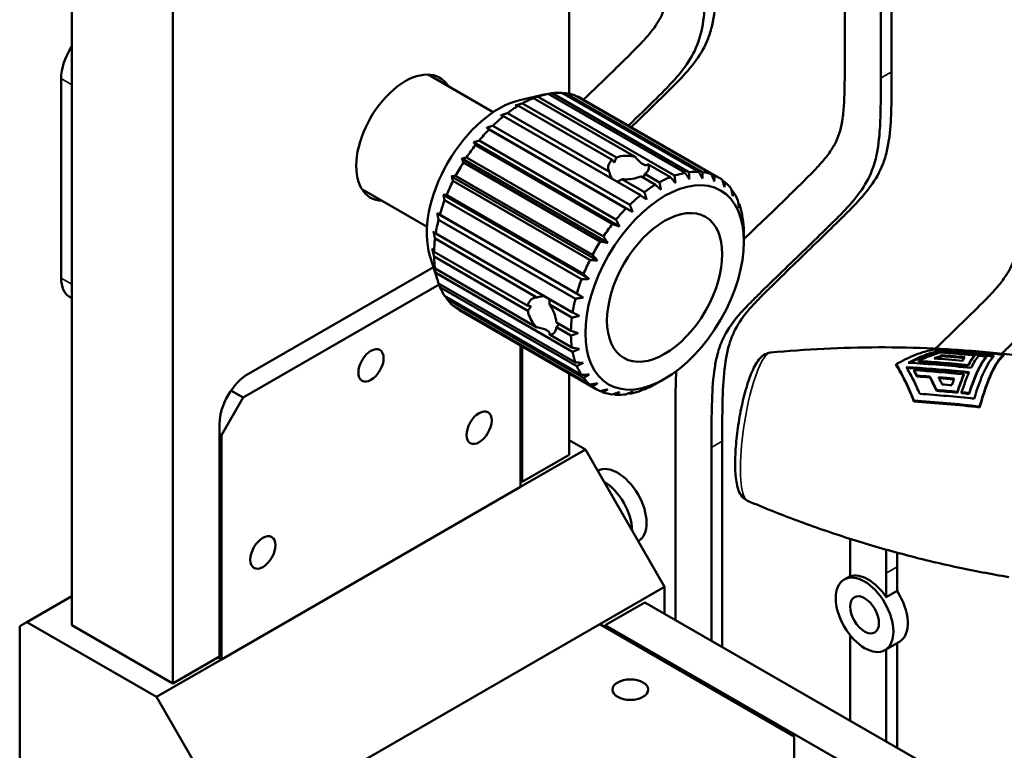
# Model space of a CAD drawing. Header units: millimetres. Extents: x 0 to 2239, y -60 to 841.
# Tile 72 of 165: x 926 to 975, y 243 to 278. Entities that reach past the tile are written whole.
import ezdxf

# ---------------------------------------------------------------- set-up
doc = ezdxf.new("R2010")
doc.units = ezdxf.units.MM
doc.layers.add('Sichtbar (ISO)', color=7, linetype='Continuous', lineweight=50)
doc.layers.add('Sichtbar schmal (ISO)', color=7, linetype='Continuous', lineweight=35)

msp = doc.modelspace()

# ---------------------------------------------------------------- linework, layer by layer
at = {"layer": 'Sichtbar (ISO)'}
for p, q in [((928.88, 325.154), (928.88, 248.709)), ((933.83, 245.851), (933.83, 323.01)), ((966.799, 301.847), (966.799, 276.588)), ((969.097, 275.873), (969.097, 301.133)), ((968.566, 275.567), (968.566, 300.827)), ((953.275, 274.805), (953.275, 282.798)), ((928.35, 265.753), (928.35, 275.551)), ((949.553, 273.9), (946.358, 275.745)), ((950.854, 274.488), (952.12, 274.776)), ((956.521, 271.703), (951.525, 274.588)), ((951.725, 274.662), (958.443, 270.784)), ((958.962, 270.923), (952.244, 274.801)), ((952.435, 274.831), (959.152, 270.953)), ((959.639, 270.972), (952.922, 274.85)), ((953.097, 274.835), (959.815, 270.956)), ((960.255, 270.854), (953.537, 274.733)), ((953.693, 274.672), (960.41, 270.794)), ((953.889, 274.573), (960.606, 270.694)), ((955.391, 271.558), (950.787, 274.216)), ((950.99, 274.333), (955.594, 271.675)), ((956.77, 269.818), (950.052, 273.697)), ((950.252, 273.852), (955.248, 270.968)), ((956.392, 269.005), (949.233, 273.139)), ((956.06, 269.168), (949.343, 273.046)), ((949.533, 273.236), (956.251, 269.358)), ((948.856, 272.503), (955.573, 268.624)), ((955.75, 268.288), (948.591, 272.422)), ((955.398, 268.406), (948.68, 272.284)), ((955.17, 267.484), (948.01, 271.617)), ((948.24, 271.674), (954.958, 267.796)), ((954.802, 267.556), (948.085, 271.434)), ((958.243, 270.709), (957.136, 271.348)), ((954.668, 266.616), (947.509, 270.749)), ((947.705, 270.776), (954.422, 266.898)), ((955.863, 270.613), (956.97, 269.974)), ((957.505, 270.337), (956.791, 270.75)), ((956.993, 270.867), (957.708, 270.454)), ((960.801, 270.539), (960.921, 270.47)), ((946.303, 268.271), (943.108, 270.116)), ((954.292, 266.643), (947.574, 270.522)), ((954.262, 265.711), (947.102, 269.844)), ((953.882, 265.696), (947.165, 269.574)), ((947.266, 269.835), (953.984, 265.957)), ((961.249, 270.042), (961.33, 269.996)), ((961.577, 269.413), (961.627, 269.384)), ((953.962, 264.796), (946.803, 268.93)), ((953.586, 264.742), (946.868, 268.621)), ((946.938, 268.881), (953.655, 265.002)), ((961.778, 268.668), (961.801, 268.655)), ((951.69, 264.806), (946.694, 267.69)), ((946.729, 267.941), (953.447, 264.063)), ((961.849, 267.744), (961.849, 267.744)), ((961.849, 267.539), (961.849, 267.744)), ((946.445, 266.851), (946.829, 265.611)), ((946.647, 267.045), (951.251, 264.387)), ((951.251, 264.153), (946.647, 266.811)), ((937.542, 261.059), (946.616, 266.297)), ((946.694, 266.22), (951.69, 263.335)), ((953.447, 262.131), (946.729, 266.009)), ((937.277, 259.885), (946.895, 265.438)), ((946.868, 265.49), (953.586, 261.612)), ((953.655, 261.432), (946.938, 265.31)), ((928.764, 264.838), (928.88, 264.771)), ((947.165, 264.879), (953.882, 261.001)), ((953.984, 260.857), (947.266, 264.735)), ((947.575, 264.405), (954.292, 260.526)), ((954.422, 260.422), (947.705, 264.301)), ((953.412, 263.812), (952.305, 264.451)), ((947.889, 264.18), (954.606, 260.302)), ((952.65, 263.579), (953.365, 263.166)), ((953.365, 262.932), (952.65, 263.345)), ((952.305, 262.98), (953.412, 262.341)), ((950.889, 262.448), (950.889, 255.496)), ((950.977, 255.751), (950.977, 262.397)), ((971.456, 262.185), (971.456, 262.14)), ((971.582, 261.962), (971.582, 261.92)), ((973.158, 261.958), (973.158, 261.915)), ((973.733, 261.899), (973.733, 261.856)), ((974.592, 261.982), (974.592, 261.937)), ((969.314, 261.519), (969.314, 261.478)), ((970.427, 261.685), (970.427, 261.644)), ((972.851, 261.485), (972.851, 261.444)), ((953.275, 257.078), (953.275, 261.071)), ((970.197, 261.229), (970.197, 261.188)), ((970.341, 260.965), (970.341, 260.924)), ((970.973, 260.92), (970.973, 260.878)), ((972.638, 261.028), (972.638, 260.987)), ((957.96, 260.803), (957.783, 260.701)), ((936.684, 260.227), (937.277, 259.885)), ((954.958, 260.142), (954.838, 260.211)), ((955.573, 260.025), (955.492, 260.071)), ((956.251, 260.073), (956.202, 260.102)), ((956.97, 260.287), (956.947, 260.3)), ((971.295, 260.261), (971.295, 260.218)), ((972.326, 260.168), (972.326, 260.125)), ((972.533, 260.147), (972.533, 260.105)), ((972.901, 260.109), (972.901, 260.066)), ((936.216, 258.048), (937.277, 259.885)), ((970.189, 259.736), (970.189, 259.69)), ((973.416, 259.447), (973.416, 259.402)), ((936.128, 247.178), (936.128, 258.609)), ((936.128, 258.099), (936.216, 258.048)), ((936.216, 258.048), (936.216, 247.025)), ((958.49, 258.456), (958.49, 248.964)), ((953.275, 257.793), (954.071, 257.333)), ((960.788, 247.637), (960.788, 257.742)), ((954.071, 257.333), (950.889, 255.496)), ((950.977, 255.751), (953.275, 257.078)), ((957.96, 250.597), (954.071, 257.333)), ((960.258, 247.944), (960.258, 257.436)), ((950.977, 255.751), (950.889, 255.802)), ((936.216, 247.025), (950.889, 255.496)), ((967.064, 252.286), (967.064, 251.106)), ((968.832, 250.086), (968.832, 251.266)), ((969.362, 250.392), (969.362, 251.572)), ((967.064, 251.12), (966.771, 250.951)), ((957.96, 250.597), (954.778, 248.76)), ((957.96, 250.597), (957.96, 249.27)), ((968.832, 250.086), (969.362, 250.392)), ((928.88, 250.138), (926.67, 248.862)), ((956.988, 249.832), (955.043, 248.709)), ((970.725, 241.901), (956.988, 249.832)), ((926.317, 248.658), (926.67, 248.862)), ((933.034, 245.188), (926.67, 248.862)), ((926.317, 237.227), (926.317, 248.658)), ((928.88, 248.709), (933.83, 245.851)), ((940.105, 240.289), (954.778, 248.76)), ((954.778, 248.76), (964.324, 243.249)), ((955.043, 248.709), (955.043, 248.607)), ((955.043, 248.709), (966.811, 241.915)), ((967.064, 248.213), (967.064, 244.014)), ((969.478, 247.896), (968.771, 247.487)), ((968.832, 242.994), (968.832, 247.522)), ((969.362, 242.687), (969.362, 247.829)), ((933.034, 245.188), (936.216, 247.025)), ((933.83, 245.851), (936.128, 247.178)), ((936.04, 247.127), (936.216, 247.025)), ((933.034, 245.188), (936.923, 238.452)), ((964.324, 243.249), (964.324, 242.024))]:
    msp.add_line(p, q, dxfattribs=at)
for centre, major_axis, ratio, start_param, end_param in [((929.764, 276.368), (-1, -1.732), 0.57735, 4.602122, 5.497787), ((945.232, 272.643), (1.7, 2.944), 0.57735, 5.985038, 9.722925), ((949.828, 269.989), (-2.5, -4.33), 0.57735, 3.632475, 5.792303), ((950.889, 269.377), (-3, -5.196), 0.57735, 3.776355, 3.9031), ((950.889, 269.377), (-3, -5.196), 0.57735, 3.601822, 3.728567), ((950.889, 269.377), (3, 5.196), 0.57735, 0.285696, 0.412442), ((950.889, 269.377), (3, 5.196), 0.57735, 0.111163, 0.237909), ((950.889, 269.377), (3, 5.196), 0.57735, 0, 0.063376), ((950.889, 269.377), (-3, -5.196), 0.57735, 3.950888, 4.077633), ((950.889, 269.377), (-3, -5.196), 0.57735, 4.125421, 4.252166), ((950.889, 269.377), (-3, -5.196), 0.57735, 4.299954, 4.426699), ((950.889, 269.377), (-3, -5.196), 0.57735, 4.474486, 4.601232), ((956.192, 271.01), (-0.976, 1.068), 0.201904, 0.858812, 1.002656), ((956.192, 271.01), (-0.651, -1.848), 0.410754, 4.491802, 4.635646), ((956.192, 273.178), (-0.899, 1.868), 0.23478, 2.360151, 2.755014), ((950.889, 269.377), (-3, -5.196), 0.57735, 4.649019, 4.775765), ((956.192, 269.967), (-0.681, -1.395), 0.524987, 3.049754, 3.160148), ((956.192, 273.178), (-0.899, 1.868), 0.23478, 2.865409, 3.260272), ((956.192, 273.178), (-0.645, -2.676), 0.285443, 5.749064, 6.050987), ((956.192, 273.178), (-0.645, -2.676), 0.285443, 0.064077, 0.366), ((956.192, 271.01), (-0.651, -1.848), 0.410754, 1.532473, 1.637898), ((957.606, 265.498), (3, 5.196), 0.57735, 0.634762, 0.761508), ((957.606, 265.498), (3, 5.196), 0.57735, 0.460229, 0.586975), ((957.606, 265.498), (3, 5.196), 0.57735, 0.285696, 0.412442), ((957.606, 265.498), (3, 5.196), 0.57735, 0.111163, 0.237909), ((957.606, 265.498), (3, 5.196), 0.57735, 6.219816, 6.346561), ((950.889, 269.377), (-3, -5.196), 0.57735, 4.823552, 4.950298), ((957.606, 265.498), (3, 5.196), 0.57735, 0.809295, 0.936041), ((957.606, 265.498), (3, 5.196), 0.57735, 6.045283, 6.172028), ((950.889, 269.377), (-3, -5.196), 0.57735, 4.998085, 5.124831), ((957.606, 265.498), (3, 5.196), 0.57735, 0.983828, 1.110573), ((957.606, 265.498), (3, 5.196), 0.57735, 5.87075, 5.997495), ((957.606, 265.498), (3, 5.196), 0.57735, 1.158361, 1.285106), ((957.606, 265.498), (-3, -5.196), 0.57735, 2.554624, 2.68137), ((950.889, 269.377), (-3, -5.196), 0.57735, 5.172618, 5.299364), ((957.606, 265.498), (-3, -5.196), 0.57735, 2.380091, 2.506837), ((957.606, 265.498), (3, 5.196), 0.57735, 1.332894, 1.459639), ((950.889, 269.377), (-3, -5.196), 0.57735, 5.347151, 5.473897), ((957.606, 265.498), (3, 5.196), 0.57735, 1.507427, 1.634172), ((950.889, 269.377), (-3, -5.196), 0.57735, 5.521684, 5.64843), ((957.606, 265.498), (3, 5.196), 0.57735, 1.68196, 1.808705), ((929.764, 266.57), (-1, -1.732), 0.57735, 5.497787, 6.283185), ((950.889, 269.377), (-3, -5.196), 0.57735, 5.696217, 5.822962), ((950.889, 269.377), (-3, -5.196), 0.57735, 5.87075, 5.997495), ((957.606, 265.498), (3, 5.196), 0.57735, 1.856493, 1.983238), ((950.248, 262.883), (-1.995, -1.897), 0.285443, 3.373794, 3.675713), ((950.248, 262.883), (-1.995, -1.897), 0.285443, 2.775591, 3.07751), ((957.606, 265.498), (3, 5.196), 0.57735, 2.031026, 2.157771), ((950.889, 269.377), (-3, -5.196), 0.57735, 6.045283, 6.172028), ((950.889, 269.377), (-3, -5.196), 0.57735, 6.219816, 6.283185), ((952.126, 263.967), (-1.413, 0.312), 0.201908, 5.280527, 5.424371), ((952.126, 263.967), (-1.275, -1.488), 0.410754, 4.78913, 4.932974), ((957.606, 265.498), (3, 5.196), 0.57735, 2.205558, 2.332304), ((950.248, 262.883), (2.067, 0.156), 0.234782, 0.386576, 0.781439), ((952.126, 263.967), (-1.275, -1.488), 0.410754, 1.503693, 1.609117), ((953.029, 264.489), (-0.868, -1.287), 0.524987, 6.264627, 6.375021), ((950.248, 262.883), (2.067, 0.156), 0.234782, 6.164503, 6.559367), ((957.606, 265.498), (3, 5.196), 0.57735, 2.380091, 2.506837), ((957.606, 265.498), (3, 5.196), 0.57735, 2.554624, 2.68137), ((976.642, 214.884), (51.649, -23.971), 0.788685, 1.993555, 2.013811), ((976.643, 214.899), (51.586, -23.941), 0.788675, 1.994149, 2.013929), ((972.373, 256.943), (-0.815, -5.27), 0.211325, 3.540153, 3.623835), ((972.741, 256.886), (0.819, 5.296), 0.211325, 0.326013, 0.552472), ((972.741, 256.886), (0.812, 5.246), 0.211325, 0.323031, 0.551721), ((973.316, 256.797), (0.825, 5.33), 0.211325, 0.328048, 0.93345), ((973.316, 256.797), (0.817, 5.28), 0.211325, 0.325108, 0.936365), ((972.948, 256.854), (0.821, 5.309), 0.211325, 0.326791, 0.595652), ((973.637, 256.748), (0.827, 5.347), 0.211325, 0.272724, 0.989229), ((976.747, 215.869), (-50.697, 23.529), 0.788682, 5.119127, 5.125947), ((974.004, 256.691), (0.83, 5.363), 0.211325, 0.19981, 1.064019), ((974.004, 256.691), (0.822, 5.314), 0.211325, 0.195514, 1.068315), ((957.606, 265.498), (-3, -5.196), 0.57735, 5.87075, 5.997495), ((976.389, 212.969), (-53.256, 24.716), 0.788674, 5.123091, 5.177723), ((976.538, 213.841), (-52.61, 24.417), 0.788683, 5.133993, 5.158855), ((937.542, 259.426), (-1, -1.732), 0.57735, 3.926991, 5.497787), ((970.185, 255.441), (1.346, -6.987), 0.25834, 2.431341, 2.495483), ((976.234, 212.748), (-53.125, 24.655), 0.788675, 5.126884, 5.170192), ((976.129, 212.991), (52.595, -24.399), 0.788549, 2.0137, 2.025026), ((976.131, 212.923), (52.655, -24.44), 0.788705, 1.99239, 2.006256), ((972.741, 256.886), (0.819, 5.296), 0.211325, 0.70621, 0.935468), ((972.741, 256.886), (-0.812, -5.246), 0.211325, 3.848505, 4.080019), ((972.948, 256.854), (-0.821, -5.309), 0.211325, 3.808093, 4.076289), ((957.606, 265.498), (-3, -5.196), 0.57735, 6.045283, 6.172028), ((957.606, 265.498), (-3, -5.196), 0.57735, 6.219816, 6.346561), ((957.606, 265.498), (-3, -5.196), 0.57735, 0.634762, 0.761508), ((976.129, 212.968), (52.563, -24.394), 0.788675, 1.992704, 2.005909), ((976.006, 213.473), (-51.685, 23.989), 0.788696, 5.135166, 5.143861), ((972.373, 256.943), (-0.815, -5.27), 0.211325, 3.919957, 4.00715), ((957.606, 265.498), (-3, -5.196), 0.57735, 0.111163, 0.237909), ((957.606, 265.498), (-3, -5.196), 0.57735, 0.285696, 0.412442), ((957.606, 265.498), (-3, -5.196), 0.57735, 0.460229, 0.586975), ((975.915, 214.044), (50.736, -23.547), 0.788683, 1.977494, 1.984309), ((955.658, 254.555), (1, -1.732), 0.57735, 0.012375, 3.129218), ((954.951, 254.147), (1, -1.732), 0.57735, 0.803055, 2.338538), ((962.632, 258.45), (-0.564, -3.643), 0.211326, 6.229296, 6.229301), ((967.948, 249.321), (-1, 1.732), 0.57735, 4.822656, 6.172919), ((968.478, 249.628), (1, -1.732), 0.57735, 0, 1.681063)]:
    msp.add_ellipse(centre, major_axis=major_axis, ratio=ratio, start_param=start_param, end_param=end_param, dxfattribs=at)
for centre, major_axis in [((957.96, 265.294), (-2.75, -4.763)), ((957.96, 265.294), (-2, -3.464)), ((957.96, 265.294), (2, 3.464)), ((943.553, 261.467), (-0.437, -0.758)), ((948.856, 258.405), (-0.437, -0.758)), ((938.249, 252.281), (-0.437, -0.758)), ((967.771, 249.219), (1, -1.732)), ((967.771, 249.219), (-0.5, 0.866)), ((956.28, 245.545), (-0.875, 0))]:
    msp.add_ellipse(centre, major_axis=major_axis, ratio=0.57735, dxfattribs=at)
for points, knots in [([(953.986, 274.517), (954.468, 274.984), (954.951, 275.451), (955.433, 275.92), (955.661, 276.142), (955.889, 276.365), (956.116, 276.589), (956.297, 276.767), (956.476, 276.945), (956.653, 277.128), (956.804, 277.284), (956.953, 277.443), (957.096, 277.609), (957.239, 277.775), (957.377, 277.949), (957.505, 278.134), (957.614, 278.291), (957.715, 278.457), (957.802, 278.638), (957.879, 278.799), (957.946, 278.972), (957.998, 279.158), (958.052, 279.348), (958.091, 279.552), (958.12, 279.762), (958.154, 280.006), (958.176, 280.26), (958.19, 280.518), (958.2, 280.704), (958.207, 280.894), (958.212, 281.084), (958.226, 281.636), (958.225, 282.197), (958.225, 282.757)], [0.5272066, 0.5272066, 0.5272066, 0.5272066, 0.6359245, 0.6359245, 0.6359245, 0.6874428, 0.6874428, 0.6874428, 0.7283652, 0.7283652, 0.7283652, 0.7632574, 0.7632574, 0.7632574, 0.798163, 0.798163, 0.798163, 0.8276439, 0.8276439, 0.8276439, 0.8538379, 0.8538379, 0.8538379, 0.8807248, 0.8807248, 0.8807248, 0.9118969, 0.9118969, 0.9118969, 0.9344828, 0.9344828, 0.9344828, 1, 1, 1, 1]), ([(959.993, 281.737), (959.993, 281.192), (959.994, 280.365), (959.948, 279.053), (959.835, 278.057), (959.512, 276.988), (958.969, 276.066), (958.249, 275.265), (957.303, 274.324), (956.652, 273.693), (956.189, 273.245)], [0, 0, 0, 0, 0.0775518, 0.1174769, 0.1905473, 0.2292317, 0.3031595, 0.3868736, 0.4383985, 0.5653131, 0.5653131, 0.5653131, 0.5653131]), ([(956.323, 273.167), (956.918, 273.743), (957.702, 274.5), (958.779, 275.571), (959.499, 276.372), (960.042, 277.294), (960.365, 278.363), (960.479, 279.359), (960.525, 280.671), (960.523, 281.498), (960.523, 282.043)], [0.3984826, 0.3984826, 0.3984826, 0.3984826, 0.5616015, 0.6131264, 0.6968405, 0.7707683, 0.8094527, 0.8825231, 0.9224482, 1, 1, 1, 1]), ([(961.849, 267.657), (962.567, 268.356), (963.288, 269.051), (964.007, 269.75), (964.235, 269.972), (964.463, 270.195), (964.69, 270.419), (964.87, 270.597), (965.05, 270.775), (965.227, 270.958), (965.378, 271.114), (965.526, 271.273), (965.67, 271.439), (965.813, 271.605), (965.951, 271.779), (966.079, 271.964), (966.187, 272.121), (966.288, 272.287), (966.375, 272.468), (966.453, 272.629), (966.519, 272.802), (966.572, 272.988), (966.625, 273.178), (966.664, 273.382), (966.694, 273.592), (966.728, 273.836), (966.749, 274.09), (966.764, 274.348), (966.774, 274.535), (966.781, 274.724), (966.785, 274.914), (966.8, 275.466), (966.799, 276.027), (966.799, 276.588)], [0.4737969, 0.4737969, 0.4737969, 0.4737969, 0.6359245, 0.6359245, 0.6359245, 0.6874428, 0.6874428, 0.6874428, 0.7283652, 0.7283652, 0.7283652, 0.7632574, 0.7632574, 0.7632574, 0.798163, 0.798163, 0.798163, 0.8276439, 0.8276439, 0.8276439, 0.8538379, 0.8538379, 0.8538379, 0.8807248, 0.8807248, 0.8807248, 0.9118969, 0.9118969, 0.9118969, 0.9344828, 0.9344828, 0.9344828, 1, 1, 1, 1]), ([(960.788, 257.742), (960.788, 258.523), (960.787, 259.304), (960.816, 260.068), (960.836, 260.615), (960.872, 261.152), (960.95, 261.659), (960.985, 261.89), (961.029, 262.114), (961.085, 262.327), (961.117, 262.452), (961.154, 262.574), (961.195, 262.691), (961.262, 262.881), (961.34, 263.061), (961.427, 263.229), (961.612, 263.587), (961.838, 263.897), (962.081, 264.184), (962.218, 264.346), (962.36, 264.5), (962.505, 264.65), (962.599, 264.748), (962.694, 264.845), (962.789, 264.94), (962.937, 265.089), (963.086, 265.235), (963.236, 265.381), (963.624, 265.761), (964.012, 266.14), (964.401, 266.517), (965.161, 267.255), (965.924, 267.987), (966.678, 268.732), (966.865, 268.916), (967.051, 269.101), (967.233, 269.29), (967.53, 269.598), (967.818, 269.919), (968.076, 270.278), (968.304, 270.595), (968.509, 270.943), (968.664, 271.341), (968.745, 271.55), (968.812, 271.773), (968.866, 272.006), (968.968, 272.447), (969.022, 272.927), (969.053, 273.422), (969.07, 273.693), (969.08, 273.967), (969.086, 274.244), (969.098, 274.782), (969.097, 275.328), (969.097, 275.873)], [0, 0, 0, 0, 0.091287, 0.091287, 0.091287, 0.156636, 0.156636, 0.156636, 0.186317, 0.186317, 0.186317, 0.203702, 0.203702, 0.203702, 0.231893, 0.231893, 0.231893, 0.291593, 0.291593, 0.291593, 0.325185, 0.325185, 0.325185, 0.346985, 0.346985, 0.346985, 0.380766, 0.380766, 0.380766, 0.468517, 0.468517, 0.468517, 0.63976, 0.63976, 0.63976, 0.682099, 0.682099, 0.682099, 0.750889, 0.750889, 0.750889, 0.811636, 0.811636, 0.811636, 0.843424, 0.843424, 0.843424, 0.903467, 0.903467, 0.903467, 0.936274, 0.936274, 0.936274, 1, 1, 1, 1]), ([(968.566, 275.567), (968.566, 275.022), (968.567, 274.476), (968.555, 273.938), (968.549, 273.661), (968.54, 273.386), (968.523, 273.116), (968.492, 272.621), (968.438, 272.141), (968.336, 271.7), (968.282, 271.467), (968.214, 271.244), (968.133, 271.035), (967.979, 270.636), (967.774, 270.289), (967.546, 269.972), (967.288, 269.613), (967, 269.292), (966.703, 268.984), (966.52, 268.795), (966.334, 268.61), (966.148, 268.426), (965.394, 267.681), (964.631, 266.948), (963.871, 266.211), (963.482, 265.834), (963.093, 265.455), (962.705, 265.075), (962.556, 264.929), (962.407, 264.782), (962.259, 264.634), (962.163, 264.539), (962.069, 264.442), (961.975, 264.344), (961.83, 264.194), (961.688, 264.039), (961.551, 263.878), (961.308, 263.591), (961.081, 263.281), (960.897, 262.923), (960.809, 262.754), (960.731, 262.575), (960.665, 262.385), (960.624, 262.268), (960.587, 262.146), (960.554, 262.021), (960.498, 261.808), (960.455, 261.584), (960.42, 261.353), (960.342, 260.846), (960.306, 260.309), (960.285, 259.762), (960.257, 258.998), (960.258, 258.216), (960.258, 257.436)], [0, 0, 0, 0, 0.063726, 0.063726, 0.063726, 0.096533, 0.096533, 0.096533, 0.156576, 0.156576, 0.156576, 0.188364, 0.188364, 0.188364, 0.249111, 0.249111, 0.249111, 0.317901, 0.317901, 0.317901, 0.36024, 0.36024, 0.36024, 0.531483, 0.531483, 0.531483, 0.619234, 0.619234, 0.619234, 0.653015, 0.653015, 0.653015, 0.674815, 0.674815, 0.674815, 0.708407, 0.708407, 0.708407, 0.768107, 0.768107, 0.768107, 0.796298, 0.796298, 0.796298, 0.813683, 0.813683, 0.813683, 0.843364, 0.843364, 0.843364, 0.908713, 0.908713, 0.908713, 1, 1, 1, 1]), ([(955.248, 270.968), (955.21, 271.037), (955.192, 271.11), (955.192, 271.261), (955.217, 271.347), (955.3, 271.473), (955.342, 271.518), (955.391, 271.558)], [0.6901656, 0.6901656, 0.6901656, 0.6901656, 0.7548912, 0.7548912, 0.8303791, 0.8303791, 0.8776933, 0.8776933, 0.8776933, 0.8776933]), ([(955.594, 271.675), (955.659, 271.701), (955.732, 271.723), (955.933, 271.76), (956.067, 271.766), (956.3, 271.75), (956.413, 271.731), (956.521, 271.703)], [0.9340407, 0.9340407, 0.9340407, 0.9340407, 0.9813549, 0.9813549, 1.0568428, 1.0568428, 1.1215684, 1.1215684, 1.1215684, 1.1215684]), ([(957.136, 271.348), (957.174, 271.292), (957.192, 271.234), (957.192, 271.116), (957.167, 271.048), (957.084, 270.942), (957.042, 270.903), (956.993, 270.867)], [0.0862543, 0.0862543, 0.0862543, 0.0862543, 0.1509799, 0.1509799, 0.2264678, 0.2264678, 0.273782, 0.273782, 0.273782, 0.273782]), ([(956.791, 270.75), (956.725, 270.72), (956.652, 270.693), (956.451, 270.634), (956.317, 270.611), (956.085, 270.595), (955.971, 270.598), (955.863, 270.613)], [0.3301294, 0.3301294, 0.3301294, 0.3301294, 0.3774436, 0.3774436, 0.4529315, 0.4529315, 0.517657, 0.517657, 0.517657, 0.517657]), ([(971.25, 262.29), (971.694, 262.72), (972.138, 263.149), (972.58, 263.58), (972.809, 263.803), (973.037, 264.025), (973.264, 264.249), (973.444, 264.427), (973.624, 264.606), (973.801, 264.788), (973.951, 264.944), (974.1, 265.103), (974.243, 265.269), (974.387, 265.436), (974.525, 265.609), (974.653, 265.795), (974.761, 265.952), (974.862, 266.117), (974.949, 266.299), (975.026, 266.459), (975.093, 266.632), (975.145, 266.818), (975.199, 267.008), (975.238, 267.212), (975.267, 267.422), (975.302, 267.667), (975.323, 267.92), (975.337, 268.178), (975.348, 268.365), (975.354, 268.554), (975.359, 268.744), (975.373, 269.296), (975.372, 269.857), (975.372, 270.418)], [0.5359886, 0.5359886, 0.5359886, 0.5359886, 0.6359245, 0.6359245, 0.6359245, 0.6874428, 0.6874428, 0.6874428, 0.7283652, 0.7283652, 0.7283652, 0.7632574, 0.7632574, 0.7632574, 0.798163, 0.798163, 0.798163, 0.8276439, 0.8276439, 0.8276439, 0.8538379, 0.8538379, 0.8538379, 0.8807248, 0.8807248, 0.8807248, 0.9118969, 0.9118969, 0.9118969, 0.9344828, 0.9344828, 0.9344828, 1, 1, 1, 1]), ([(977.14, 269.397), (977.14, 268.852), (977.141, 268.306), (977.129, 267.768), (977.123, 267.491), (977.113, 267.216), (977.096, 266.946), (977.066, 266.451), (977.011, 265.971), (976.909, 265.53), (976.855, 265.297), (976.788, 265.074), (976.707, 264.865), (976.552, 264.467), (976.348, 264.119), (976.12, 263.802), (975.862, 263.443), (975.574, 263.122), (975.277, 262.814), (975.094, 262.625), (974.908, 262.44), (974.722, 262.256), (974.649, 262.184), (974.576, 262.112), (974.503, 262.04)], [0, 0, 0, 0, 0.0637256, 0.0637256, 0.0637256, 0.0965328, 0.0965328, 0.0965328, 0.156576, 0.156576, 0.156576, 0.1883636, 0.1883636, 0.1883636, 0.2491114, 0.2491114, 0.2491114, 0.3179007, 0.3179007, 0.3179007, 0.3602396, 0.3602396, 0.3602396, 0.3767845, 0.3767845, 0.3767845, 0.3767845]), ([(951.251, 264.387), (951.261, 264.449), (951.279, 264.508), (951.347, 264.643), (951.409, 264.708), (951.539, 264.783), (951.612, 264.804), (951.69, 264.806)], [0.9340407, 0.9340407, 0.9340407, 0.9340407, 0.9813549, 0.9813549, 1.0568428, 1.0568428, 1.1215684, 1.1215684, 1.1215684, 1.1215684]), ([(952.305, 264.451), (952.372, 264.365), (952.432, 264.268), (952.534, 264.058), (952.581, 263.93), (952.63, 263.728), (952.643, 263.651), (952.65, 263.579)], [0.0862543, 0.0862543, 0.0862543, 0.0862543, 0.1509799, 0.1509799, 0.2264678, 0.2264678, 0.273782, 0.273782, 0.273782, 0.273782]), ([(951.69, 263.335), (951.612, 263.415), (951.539, 263.504), (951.409, 263.698), (951.347, 263.816), (951.279, 264.009), (951.261, 264.083), (951.251, 264.153)], [0.6901656, 0.6901656, 0.6901656, 0.6901656, 0.7548912, 0.7548912, 0.8303791, 0.8303791, 0.8776933, 0.8776933, 0.8776933, 0.8776933]), ([(952.65, 263.345), (952.643, 263.284), (952.63, 263.228), (952.581, 263.104), (952.534, 263.048), (952.432, 262.989), (952.372, 262.976), (952.305, 262.98)], [0.3301294, 0.3301294, 0.3301294, 0.3301294, 0.3774436, 0.3774436, 0.4529315, 0.4529315, 0.517657, 0.517657, 0.517657, 0.517657]), ([(963.153, 262.094), (964.015, 262.177), (964.889, 262.242), (966.657, 262.329), (967.55, 262.353), (969.352, 262.356), (970.259, 262.336), (972.082, 262.252), (972.997, 262.187), (974.777, 262.017), (975.642, 261.914), (976.504, 261.791)], [5.2904194, 5.2904194, 5.2904194, 5.2904194, 5.30080919, 5.30080919, 5.31119897, 5.31119897, 5.32158876, 5.32158876, 5.33197855, 5.33197855, 5.34178005, 5.34178005, 5.34178005, 5.34178005]), ([(963.153, 262.094), (963.054, 262.084), (962.966, 262.053), (962.787, 261.958), (962.71, 261.888), (962.483, 261.64), (962.371, 261.431), (962.141, 260.908), (962.032, 260.591), (961.842, 259.917), (961.761, 259.569), (961.621, 258.855), (961.563, 258.491), (961.475, 257.774), (961.445, 257.422), (961.416, 256.757), (961.417, 256.445), (961.455, 255.872), (961.492, 255.619), (961.599, 255.291), (961.641, 255.191), (961.776, 254.991), (961.875, 254.884), (962.028, 254.819)], [0.992766, 0.992766, 0.992766, 0.992766, 1.09541, 1.09541, 1.246549, 1.246549, 1.609787, 1.609787, 1.987353, 1.987353, 2.325795, 2.325795, 2.65668, 2.65668, 2.987265, 2.987265, 3.324012, 3.324012, 3.686191, 3.686191, 3.856388, 3.856388, 4.026586, 4.026586, 4.026586, 4.026586]), ([(971.365, 262.271), (971.312, 262.264), (971.259, 262.255), (970.919, 262.197), (970.596, 262.108), (969.944, 261.857), (969.614, 261.694), (969.314, 261.519)], [1.1999124, 1.1999124, 1.1999124, 1.1999124, 1.2436561, 1.2436561, 1.4839478, 1.4839478, 1.7242395, 1.7242395, 1.7242395, 1.7242395]), ([(969.912, 261.596), (970.166, 261.733), (970.436, 261.858), (970.961, 262.058), (971.217, 262.133), (971.456, 262.185)], [-1.6901973, -1.6901973, -1.6901973, -1.6901973, -1.4936841, -1.4936841, -1.303464, -1.303464, -1.303464, -1.303464]), ([(969.982, 261.591), (970.212, 261.712), (970.454, 261.823), (970.955, 262.014), (971.215, 262.089), (971.456, 262.14)], [-1.6554556, -1.6554556, -1.6554556, -1.6554556, -1.4791382, -1.4791382, -1.2862931, -1.2862931, -1.2862931, -1.2862931]), ([(971.502, 262.1), (971.326, 262.052), (971.147, 261.993), (970.788, 261.854), (970.608, 261.774), (970.427, 261.685)], [-0.2881115, -0.2881115, -0.2881115, -0.2881115, -0.1440548, -0.1440548, -0.0000037, -0.0000037, -0.0000037, -0.0000037]), ([(971.191, 261.809), (971.257, 261.838), (971.322, 261.864), (971.452, 261.915), (971.517, 261.939), (971.582, 261.962)], [-0.1054868, -0.1054868, -0.1054868, -0.1054868, -0.052744, -0.052744, -0.000001, -0.000001, -0.000001, -0.000001]), ([(971.275, 261.803), (971.312, 261.819), (971.35, 261.834), (971.452, 261.873), (971.517, 261.897), (971.582, 261.92)], [-0.08297752, -0.08297752, -0.08297752, -0.08297752, -0.05275405, -0.05275405, -0.0000011, -0.0000011, -0.0000011, -0.0000011]), ([(973.158, 261.958), (972.882, 261.986), (972.606, 262.011), (972.054, 262.058), (971.778, 262.08), (971.502, 262.1)], [-0.3441653, -0.3441653, -0.3441653, -0.3441653, -0.1720834, -0.1720834, -0.0000018, -0.0000018, -0.0000018, -0.0000018]), ([(969.314, 261.519), (969.442, 261.323), (969.582, 261.078), (969.861, 260.523), (969.998, 260.213), (970.143, 259.852), (970.166, 259.795), (970.189, 259.736)], [4.8066049, 4.8066049, 4.8066049, 4.8066049, 5.0468966, 5.0468966, 5.2871883, 5.2871883, 5.330932, 5.330932, 5.330932, 5.330932]), ([(969.314, 261.478), (969.44, 261.284), (969.58, 261.041), (969.855, 260.492), (969.992, 260.185), (970.138, 259.821), (970.163, 259.756), (970.189, 259.69)], [-1.7072415, -1.7072415, -1.7072415, -1.7072415, -1.4693366, -1.4693366, -1.2314318, -1.2314318, -1.182581, -1.182581, -1.182581, -1.182581]), ([(970.474, 260.072), (970.373, 260.311), (970.265, 260.549), (970.04, 260.997), (969.923, 261.206), (969.814, 261.384)], [-5.2926166, -5.2926166, -5.2926166, -5.2926166, -5.1047, -5.1047, -4.9060333, -4.9060333, -4.9060333, -4.9060333]), ([(969.814, 261.384), (970.677, 261.334), (971.538, 261.267), (972.56, 261.169), (972.73, 261.152), (972.9, 261.134)], [-6.0124692, -6.0124692, -6.0124692, -6.0124692, -5.5182215, -5.5182215, -5.4189677, -5.4189677, -5.4189677, -5.4189677]), ([(970.427, 261.685), (970.831, 261.659), (971.234, 261.629), (972.042, 261.563), (972.446, 261.526), (972.851, 261.485)], [-0.5036681, -0.5036681, -0.5036681, -0.5036681, -0.2518349, -0.2518349, -0.000001, -0.000001, -0.000001, -0.000001]), ([(970.427, 261.644), (971.178, 261.596), (971.925, 261.535), (972.727, 261.456), (972.789, 261.45), (972.851, 261.444)], [-5.8124989, -5.8124989, -5.8124989, -5.8124989, -5.3829624, -5.3829624, -5.3468888, -5.3468888, -5.3468888, -5.3468888]), ([(958.49, 258.456), (958.49, 259.073), (958.489, 259.69), (958.502, 260.3), (958.508, 260.596), (958.517, 260.891), (958.532, 261.182)], [0, 0, 0, 0, 0.0720994, 0.0720994, 0.0720994, 0.1072076, 0.1072076, 0.1072076, 0.1072076]), ([(969.84, 261.341), (970.701, 261.291), (971.559, 261.225), (972.566, 261.127), (972.725, 261.111), (972.883, 261.095)], [-5.9824625, -5.9824625, -5.9824625, -5.9824625, -5.4897119, -5.4897119, -5.3974091, -5.3974091, -5.3974091, -5.3974091]), ([(970.973, 260.92), (971.027, 260.819), (971.081, 260.713), (971.188, 260.493), (971.242, 260.379), (971.295, 260.261)], [-0.2007172, -0.2007172, -0.2007172, -0.2007172, -0.1001625, -0.1001625, -0.0000019, -0.0000019, -0.0000019, -0.0000019]), ([(970.973, 260.878), (971.011, 260.805), (971.051, 260.73), (971.159, 260.514), (971.228, 260.367), (971.295, 260.218)], [-1.5642481, -1.5642481, -1.5642481, -1.5642481, -1.4977224, -1.4977224, -1.3794362, -1.3794362, -1.3794362, -1.3794362]), ([(971.577, 260.534), (971.547, 260.595), (971.517, 260.655), (971.457, 260.773), (971.427, 260.83), (971.397, 260.886)], [-0.1109417, -0.1109417, -0.1109417, -0.1109417, -0.0554713, -0.0554713, -0.000001, -0.000001, -0.000001, -0.000001]), ([(971.295, 260.261), (971.466, 260.247), (971.638, 260.232), (971.982, 260.201), (972.154, 260.185), (972.326, 260.168)], [-0.2142228, -0.2142228, -0.2142228, -0.2142228, -0.1071119, -0.1071119, -0.000001, -0.000001, -0.000001, -0.000001]), ([(974.846, 251.073), (973.987, 251.217), (973.132, 251.38), (971.384, 251.756), (970.492, 251.971), (968.728, 252.441), (967.857, 252.696), (966.141, 253.244), (965.296, 253.536), (963.638, 254.154), (962.824, 254.479), (962.028, 254.819)], [2.20523391, 2.20523391, 2.20523391, 2.20523391, 2.21503537, 2.21503537, 2.22542517, 2.22542517, 2.23581497, 2.23581497, 2.24620477, 2.24620477, 2.25659457, 2.25659457, 2.25659457, 2.25659457])]:
    msp.add_open_spline(points, degree=3, knots=knots, dxfattribs=at)
for points, weights in [([(951.725, 274.662), (951.522, 274.611), (951.33, 274.561)], [1.06179072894, 1.05851459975, 1.05462033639]), ([(951.33, 274.561), (951.425, 274.574), (951.525, 274.588)], [1.04628301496, 1.04931796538, 1.05173519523]), ([(952.435, 274.831), (952.344, 274.813), (952.256, 274.795)], [1.0617907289, 1.06041518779, 1.05893067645]), ([(953.097, 274.835), (953.038, 274.826), (952.979, 274.817)], [1.0617907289, 1.06092435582, 1.0600147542]), ([(953.693, 274.672), (953.671, 274.67), (953.649, 274.669)], [1.0617907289, 1.06148074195, 1.06116522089]), ([(950.99, 274.333), (950.802, 274.278), (950.624, 274.225)], [1.04722962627, 1.0451938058, 1.04254089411]), ([(950.624, 274.225), (950.703, 274.221), (950.787, 274.216)], [1.04254089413, 1.04519380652, 1.04722962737]), ([(950.252, 273.852), (950.08, 273.798), (949.918, 273.746)], [1.05173519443, 1.04931796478, 1.04628301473]), ([(949.918, 273.746), (949.983, 273.722), (950.052, 273.697)], [1.05462033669, 1.05851460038, 1.06179072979]), ([(949.533, 273.236), (949.379, 273.187), (949.233, 273.139)], [1.0617907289, 1.05851459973, 1.05462033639]), ([(949.233, 273.139), (949.286, 273.094), (949.343, 273.046)], [1.05462033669, 1.05851460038, 1.06179072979]), ([(948.856, 272.503), (948.72, 272.462), (948.591, 272.422)], [1.0617907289, 1.05851459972, 1.05462033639]), ([(948.591, 272.422), (948.634, 272.355), (948.68, 272.284)], [1.05462033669, 1.05851460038, 1.06179072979]), ([(948.24, 271.674), (948.122, 271.646), (948.01, 271.617)], [1.0617907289, 1.05851459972, 1.05462033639]), ([(948.01, 271.617), (948.046, 271.528), (948.085, 271.434)], [1.05462033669, 1.05851460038, 1.06179072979]), ([(947.705, 270.776), (947.604, 270.763), (947.509, 270.749)], [1.0617907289, 1.05851459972, 1.05462033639]), ([(947.509, 270.749), (947.54, 270.638), (947.574, 270.522)], [1.05462033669, 1.05851460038, 1.06179072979]), ([(958.243, 270.709), (958.369, 270.565), (958.489, 270.427)], [1.02021547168, 1.01922126, 1.01762181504]), ([(958.489, 270.427), (958.467, 270.602), (958.443, 270.784)], [1.04577024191, 1.05170630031, 1.05704636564]), ([(958.962, 270.923), (959.071, 270.763), (959.174, 270.611)], [1.05704636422, 1.05170629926, 1.04577024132]), ([(959.174, 270.611), (959.164, 270.778), (959.152, 270.953)], [1.04577024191, 1.05170630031, 1.05704636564]), ([(959.639, 270.972), (959.73, 270.8), (959.816, 270.636)], [1.05704636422, 1.05170629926, 1.04577024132]), ([(959.816, 270.636), (959.816, 270.792), (959.815, 270.956)], [1.04577024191, 1.05170630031, 1.05704636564]), ([(960.255, 270.854), (960.328, 270.674), (960.397, 270.502)], [1.05704636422, 1.05170629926, 1.04577024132]), ([(960.397, 270.502), (960.404, 270.644), (960.41, 270.794)], [1.04577024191, 1.05170630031, 1.05704636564]), ([(960.79, 270.574), (960.846, 270.389), (960.898, 270.212)], [1.05704636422, 1.05170629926, 1.04577024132]), ([(957.505, 270.337), (957.648, 270.211), (957.783, 270.091)], [1.01340354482, 1.01319208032, 1.01237758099]), ([(957.783, 270.091), (957.747, 270.268), (957.708, 270.454)], [1.01237758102, 1.01319208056, 1.01340354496]), ([(960.898, 270.212), (960.909, 270.338), (960.921, 270.47)], [1.04577024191, 1.05170630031, 1.05704636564]), ([(961.229, 270.14), (961.268, 269.954), (961.304, 269.777)], [1.05704636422, 1.05170629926, 1.04577024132]), ([(947.102, 269.844), (947.132, 269.712), (947.165, 269.574)], [1.05462033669, 1.05851460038, 1.06179072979]), ([(947.266, 269.835), (947.182, 269.84), (947.102, 269.844)], [1.0617907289, 1.05851459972, 1.05462033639]), ([(956.77, 269.818), (956.927, 269.713), (957.077, 269.612)], [1.05704636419, 1.05170629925, 1.04577024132]), ([(957.077, 269.612), (957.025, 269.789), (956.97, 269.974)], [1.0176218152, 1.0192212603, 1.02021547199]), ([(961.304, 269.777), (961.317, 269.883), (961.33, 269.996)], [1.0457702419, 1.05170630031, 1.05704636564]), ([(956.06, 269.168), (956.231, 269.084), (956.392, 269.005)], [1.05704636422, 1.05170629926, 1.04577024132]), ([(956.392, 269.005), (956.324, 269.177), (956.251, 269.358)], [1.0457702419, 1.05170630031, 1.05704636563]), ([(961.557, 269.564), (961.582, 269.382), (961.604, 269.208)], [1.05704636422, 1.05170629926, 1.04577024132]), ([(961.604, 269.208), (961.616, 269.294), (961.627, 269.384)], [1.0457702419, 1.05170630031, 1.05704636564]), ([(946.803, 268.93), (946.834, 268.779), (946.868, 268.621)], [1.05462033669, 1.05851460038, 1.06179072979]), ([(946.938, 268.881), (946.868, 268.906), (946.803, 268.93)], [1.0617907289, 1.05851459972, 1.05462033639]), ([(955.75, 268.288), (955.664, 268.452), (955.573, 268.624)], [1.04577024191, 1.05170630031, 1.05704636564]), ([(961.766, 268.865), (961.777, 268.69), (961.787, 268.523)], [1.05704636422, 1.05170629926, 1.04577024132]), ([(961.787, 268.523), (961.794, 268.587), (961.801, 268.655)], [1.01762268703, 1.01922226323, 1.02021660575]), ([(955.398, 268.406), (955.578, 268.346), (955.75, 268.288)], [1.05704636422, 1.05170629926, 1.04577024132]), ([(946.62, 268.033), (946.655, 267.866), (946.694, 267.69)], [1.04628365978, 1.04931867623, 1.05173597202]), ([(946.729, 267.941), (946.672, 267.989), (946.62, 268.033)], [1.0617907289, 1.05851459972, 1.05462033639]), ([(955.17, 267.484), (955.066, 267.636), (954.958, 267.796)], [1.04577024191, 1.05170630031, 1.05704636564]), ([(961.848, 268.064), (961.849, 267.9), (961.849, 267.744)], [1.01340354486, 1.01319208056, 1.01237758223]), ([(946.558, 267.182), (946.601, 267.001), (946.647, 266.811)], [1.04254090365, 1.04519381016, 1.04722962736]), ([(946.647, 267.045), (946.601, 267.116), (946.558, 267.182)], [1.04722962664, 1.04519380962, 1.04254090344]), ([(954.802, 267.556), (954.99, 267.519), (955.17, 267.484)], [1.05704636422, 1.05170629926, 1.04577024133]), ([(954.668, 266.616), (954.549, 266.753), (954.422, 266.898)], [1.04577024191, 1.05170630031, 1.05704636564]), ([(946.62, 266.403), (946.672, 266.211), (946.729, 266.009)], [1.05462033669, 1.05851460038, 1.06179072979]), ([(946.694, 266.22), (946.655, 266.314), (946.62, 266.403)], [1.05173597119, 1.04931867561, 1.04628365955]), ([(954.292, 266.643), (954.485, 266.629), (954.668, 266.616)], [1.05704636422, 1.05170629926, 1.04577024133]), ([(953.882, 265.696), (954.077, 265.703), (954.262, 265.711)], [1.05704636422, 1.05170629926, 1.04577024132]), ([(954.262, 265.711), (954.126, 265.831), (953.984, 265.957)], [1.04577024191, 1.05170630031, 1.05704636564]), ([(946.88, 265.484), (946.909, 265.398), (946.938, 265.31)], [1.05893071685, 1.06041520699, 1.06179072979]), ([(947.222, 264.846), (947.244, 264.791), (947.266, 264.735)], [1.06001479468, 1.06092437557, 1.06179072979]), ([(953.586, 264.742), (953.779, 264.769), (953.962, 264.796)], [1.05704636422, 1.05170629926, 1.04577024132]), ([(953.962, 264.796), (953.813, 264.897), (953.655, 265.002)], [1.04577024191, 1.05170630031, 1.05704636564]), ([(947.686, 264.34), (947.695, 264.321), (947.705, 264.301)], [1.0611652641, 1.06148076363, 1.06179072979]), ([(953.412, 263.812), (953.6, 263.856), (953.779, 263.9)], [1.02021660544, 1.01922226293, 1.01762268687]), ([(953.779, 263.9), (953.617, 263.979), (953.447, 264.063)], [1.04577024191, 1.05170630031, 1.05704636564]), ([(953.717, 263.049), (953.545, 263.106), (953.365, 263.166)], [1.01237758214, 1.01319208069, 1.01340354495]), ([(953.365, 262.932), (953.545, 262.991), (953.717, 263.049)], [1.01340354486, 1.01319208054, 1.0123775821]), ([(953.779, 262.269), (953.6, 262.304), (953.412, 262.341)], [1.01762268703, 1.01922226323, 1.02021660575]), ([(953.447, 262.131), (953.617, 262.201), (953.779, 262.269)], [1.05704636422, 1.05170629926, 1.04577024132]), ([(953.962, 261.585), (953.779, 261.598), (953.586, 261.612)], [1.04577024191, 1.05170630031, 1.05704636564]), ([(953.655, 261.432), (953.813, 261.51), (953.962, 261.585)], [1.05704636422, 1.05170629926, 1.04577024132]), ([(954.262, 261.016), (954.077, 261.008), (953.882, 261.001)], [1.04577024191, 1.05170630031, 1.05704636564]), ([(953.984, 260.857), (954.126, 260.938), (954.262, 261.016)], [1.05704636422, 1.05170629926, 1.04577024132]), ([(954.668, 260.58), (954.485, 260.553), (954.292, 260.526)], [1.04577024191, 1.05170630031, 1.05704636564]), ([(954.422, 260.422), (954.549, 260.503), (954.668, 260.58)], [1.05704636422, 1.05170629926, 1.04577024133]), ([(957.783, 260.701), (957.648, 260.623), (957.505, 260.542)], [1.01237779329, 1.01319210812, 1.01340354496]), ([(955.17, 260.291), (954.99, 260.247), (954.802, 260.203)], [1.04577024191, 1.05170630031, 1.05704636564]), ([(954.958, 260.142), (955.066, 260.218), (955.17, 260.291)], [1.05704636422, 1.05170629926, 1.04577024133]), ([(955.75, 260.157), (955.578, 260.099), (955.398, 260.04)], [1.04577024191, 1.05170630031, 1.05704636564]), ([(955.573, 260.025), (955.664, 260.092), (955.75, 260.157)], [1.05704636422, 1.05170629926, 1.04577024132]), ([(956.392, 260.182), (956.231, 260.114), (956.06, 260.044)], [1.04577024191, 1.05170630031, 1.05704636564]), ([(956.251, 260.073), (956.324, 260.128), (956.392, 260.182)], [1.05704636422, 1.05170629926, 1.04577024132]), ([(957.077, 260.365), (956.927, 260.29), (956.77, 260.213)], [1.04577024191, 1.05170630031, 1.05704636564]), ([(956.97, 260.287), (957.025, 260.327), (957.077, 260.365)], [1.02021547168, 1.01922126, 1.01762181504])]:
    msp.add_rational_spline(points, weights, degree=2, dxfattribs=at)
for points in [[(974.592, 261.982), (973.536, 262.104), (972.451, 262.203), (971.365, 262.271)], [(971.456, 262.185), (972.354, 262.122), (973.25, 262.041), (974.129, 261.944)], [(971.456, 262.14), (972.341, 262.079), (973.224, 261.999), (974.09, 261.904)], [(970.197, 261.188), (970.244, 261.105), (970.293, 261.016), (970.341, 260.924)], [(970.341, 260.924), (970.552, 260.909), (970.762, 260.894), (970.973, 260.878)], [(973.147, 259.831), (972.268, 259.928), (971.372, 260.01), (970.474, 260.072)], [(971.295, 260.218), (971.64, 260.19), (971.984, 260.159), (972.326, 260.125)], [(972.901, 260.066), (972.779, 260.079), (972.656, 260.092), (972.533, 260.105)], [(970.189, 259.736), (971.274, 259.668), (972.359, 259.569), (973.416, 259.447)], [(970.189, 259.69), (971.274, 259.623), (972.359, 259.524), (973.416, 259.402)], [(967.064, 252.286), (967.064, 252.507), (967.064, 252.728), (967.064, 252.949)], [(968.834, 252.418), (968.831, 252.036), (968.832, 251.651), (968.832, 251.266)], [(969.362, 251.572), (969.362, 251.805), (969.362, 252.039), (969.362, 252.272)]]:
    msp.add_open_spline(points, degree=3, dxfattribs=at)
at = {"layer": 'Sichtbar schmal (ISO)'}
for p, q in [((968.566, 275.567), (969.097, 275.873)), ((928.88, 275.245), (928.35, 275.551)), ((928.35, 265.753), (928.88, 265.447)), ((960.788, 257.742), (960.258, 257.436)), ((969.362, 251.572), (968.832, 251.266))]:
    msp.add_line(p, q, dxfattribs=at)
for major_axis, ratio, start_param, end_param in [((0.564, 3.643), 0.211325, 0.053884, 0.631938), ((-0.564, -3.643), 0.211326, 3.773531, 6.229296)]:
    msp.add_ellipse((962.632, 258.45), major_axis=major_axis, ratio=ratio, start_param=start_param, end_param=end_param, dxfattribs=at)

doc.saveas('drawing.dxf')
